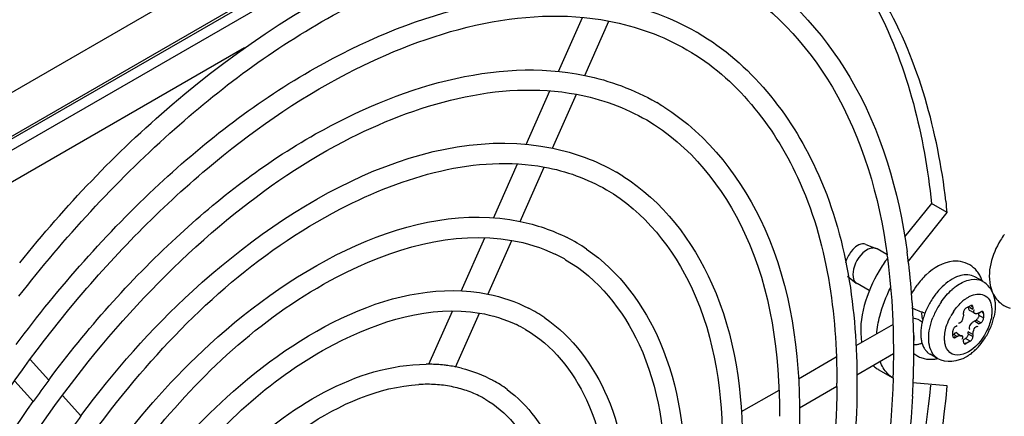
# Model space of a CAD drawing. Header units: inches. Extents: x 0 to 166, y 0 to 117.
# Tile 43 of 80: x 147.162 to 148.896, y 23.761 to 24.46. Entities that reach past the tile are written whole.
import ezdxf

# ---------------------------------------------------------------- set-up
doc = ezdxf.new("R2010")
doc.units = ezdxf.units.IN
doc.header["$LTSCALE"] = 9.105315
doc.header["$MEASUREMENT"] = 0
doc.layers.get('0').update_dxf_attribs({"linetype": 'CONTINUOUS'})

msp = doc.modelspace()

# ---------------------------------------------------------------- linework, layer by layer
at = {"color": 7, "linetype": 'CONTINUOUS'}
for p, q in [((146.4114, 23.8297), (151.3932, 26.7059)), ((151.3904, 26.6994), (146.4085, 23.8232)), ((150.8908, 26.3906), (146.8124, 24.036)), ((148.2788, 24.9847), (147.1072, 24.3083)), ((148.1108, 24.3687), (148.1528, 24.4637)), ((148.1571, 24.3614), (148.1995, 24.4573)), ((148.353, 24.4385), (148.3545, 24.4376)), ((147.5574, 24.4099), (147.1134, 24.1535)), ((148.0537, 24.24), (148.0956, 24.3345)), ((148.1003, 24.2333), (148.1424, 24.3283)), ((148.2824, 24.3144), (148.2836, 24.3137)), ((147.9963, 24.1102), (148.0385, 24.2056)), ((148.0431, 24.1041), (148.0856, 24.2001)), ((148.2115, 24.1917), (148.2127, 24.191)), ((148.7675, 24.136), (148.7201, 24.0771)), ((148.7267, 24.0346), (148.7953, 24.12)), ((148.7953, 24.12), (148.7675, 24.136)), ((147.9392, 23.9815), (147.9809, 24.0756)), ((147.9863, 23.9759), (148.0284, 24.0709)), ((148.6291, 24.055), (148.6261, 24.0514)), ((148.6521, 24.064), (148.6701, 24.0568)), ((148.6716, 24.056), (148.6701, 24.0568)), ((148.6891, 24.0459), (148.6716, 24.056)), ((148.6293, 24.0156), (148.629, 24.0111)), ((148.6302, 24.0202), (148.6293, 24.0156)), ((148.6197, 24.0079), (148.6349, 23.9959)), ((148.629, 24.0111), (148.6293, 24.007)), ((148.8576, 23.9989), (148.8437, 24.0069)), ((148.658, 23.9825), (148.6363, 23.995)), ((147.8822, 23.8527), (147.9237, 23.9464)), ((148.7341, 23.9554), (148.7343, 23.9531)), ((148.7504, 23.946), (148.7501, 23.9412)), ((148.8286, 23.952), (148.8356, 23.956)), ((148.8342, 23.9536), (148.8405, 23.95)), ((148.8354, 23.9476), (148.8437, 23.9428)), ((148.8405, 23.9532), (148.838, 23.9546)), ((148.8405, 23.9532), (148.8405, 23.95)), ((147.9295, 23.8477), (147.9716, 23.9427)), ((148.8226, 23.933), (148.8217, 23.9305)), ((148.8238, 23.9403), (148.8236, 23.9379)), ((148.8238, 23.9403), (148.8238, 23.9435)), ((148.8433, 23.9291), (148.8412, 23.9277)), ((148.8433, 23.9291), (148.846, 23.9307)), ((148.8433, 23.9291), (148.8516, 23.9243)), ((148.8544, 23.9259), (148.846, 23.9307)), ((148.8509, 23.9391), (148.8509, 23.9428)), ((148.8509, 23.9391), (148.8593, 23.9343)), ((148.8516, 23.9435), (148.8544, 23.9451)), ((148.8593, 23.9423), (148.8568, 23.9437)), ((148.8593, 23.9423), (148.8593, 23.9343)), ((148.6997, 23.9229), (148.6343, 23.8852)), ((148.805, 23.903), (148.805, 23.911)), ((148.8099, 23.9194), (148.8126, 23.921)), ((148.8344, 23.9148), (148.835, 23.9141)), ((148.8375, 23.9244), (148.8358, 23.9223)), ((148.8544, 23.9259), (148.8516, 23.9243)), ((148.8126, 23.9018), (148.8064, 23.9054)), ((148.8074, 23.9016), (148.8099, 23.9001)), ((148.8126, 23.9018), (148.8099, 23.9001)), ((148.8122, 23.9074), (148.8205, 23.9025)), ((148.8215, 23.8978), (148.8209, 23.8963)), ((148.8238, 23.8921), (148.8238, 23.8953)), ((148.8241, 23.8963), (148.8273, 23.8981)), ((148.8356, 23.8933), (148.8273, 23.8981)), ((148.8356, 23.8933), (148.8286, 23.8893)), ((148.8405, 23.905), (148.8321, 23.9098)), ((148.8321, 23.9066), (148.8321, 23.9098)), ((148.8321, 23.9066), (148.8405, 23.9018)), ((148.8405, 23.905), (148.8405, 23.9018)), ((148.8262, 23.8907), (148.8286, 23.8893)), ((147.2129, 23.8247), (147.18, 23.8609)), ((148.5994, 23.8651), (148.5332, 23.8268)), ((148.7008, 23.8713), (148.6358, 23.8338)), ((148.7788, 23.8625), (148.7649, 23.8705)), ((148.6734, 23.8438), (148.6996, 23.8287)), ((147.186, 23.7869), (147.1532, 23.8231)), ((148.4984, 23.8068), (148.4326, 23.7688)), ((148.6006, 23.8135), (148.5348, 23.7755)), ((148.7953, 23.8146), (148.7348, 23.82)), ((147.2697, 23.7621), (147.2372, 23.7978))]:
    msp.add_line(p, q, dxfattribs=at)
for points in [[(148.8286, 23.952), (148.8278, 23.9514), (148.827, 23.9507), (148.8263, 23.9499), (148.8256, 23.949), (148.825, 23.948), (148.8245, 23.9469), (148.8241, 23.9458), (148.8239, 23.9447), (148.8238, 23.9435)], [(148.8391, 23.9563), (148.8388, 23.9565), (148.8382, 23.9566), (148.8374, 23.9566), (148.8366, 23.9564), (148.8356, 23.956)], [(148.8405, 23.9532), (148.8404, 23.9541), (148.8402, 23.9549), (148.8399, 23.9556), (148.8394, 23.9561), (148.8391, 23.9563)], [(148.8578, 23.9455), (148.8576, 23.9456), (148.857, 23.9458), (148.8562, 23.9458), (148.8553, 23.9456), (148.8544, 23.9451)], [(148.8593, 23.9423), (148.8592, 23.9433), (148.859, 23.9441), (148.8586, 23.9447), (148.8582, 23.9452), (148.8578, 23.9455)], [(148.8493, 23.934), (148.8486, 23.933), (148.8478, 23.9322), (148.847, 23.9314), (148.846, 23.9307)], [(148.8509, 23.9391), (148.8508, 23.9381), (148.8506, 23.937), (148.8503, 23.936), (148.8498, 23.935), (148.8493, 23.934)], [(148.8544, 23.9259), (148.8553, 23.9265), (148.856, 23.9272), (148.8568, 23.9279), (148.8574, 23.9289), (148.858, 23.9299), (148.8585, 23.9309), (148.8589, 23.932), (148.8591, 23.9331), (148.8593, 23.9343)], [(148.8099, 23.9194), (148.809, 23.9188), (148.8082, 23.9181), (148.8075, 23.9173), (148.8068, 23.9164), (148.8062, 23.9154), (148.8057, 23.9144), (148.8054, 23.9133), (148.8051, 23.9122), (148.805, 23.911)], [(148.805, 23.903), (148.8051, 23.902), (148.8053, 23.9012), (148.8056, 23.9006), (148.806, 23.9001), (148.8064, 23.8998)], [(148.8064, 23.8998), (148.8066, 23.8997), (148.8073, 23.8995), (148.808, 23.8995), (148.8089, 23.8997), (148.8099, 23.9001)], [(148.8305, 23.9014), (148.8298, 23.9005), (148.8291, 23.8996), (148.8282, 23.8988), (148.8273, 23.8981)], [(148.8315, 23.9035), (148.8311, 23.9024), (148.8305, 23.9014)], [(148.8321, 23.9066), (148.832, 23.9055), (148.8318, 23.9045), (148.8315, 23.9035)], [(148.8356, 23.8933), (148.8365, 23.8939), (148.8373, 23.8946), (148.838, 23.8954), (148.8387, 23.8963)], [(148.8387, 23.8963), (148.8393, 23.8973), (148.8397, 23.8984), (148.8401, 23.8995), (148.8403, 23.9006), (148.8405, 23.9018)], [(148.8238, 23.8921), (148.8239, 23.8912), (148.8241, 23.8904), (148.8244, 23.8897), (148.8248, 23.8892), (148.8252, 23.889)], [(148.8252, 23.889), (148.8254, 23.8888), (148.8261, 23.8887), (148.8268, 23.8887), (148.8277, 23.8889), (148.8286, 23.8893)]]:
    msp.add_lwpolyline(points, dxfattribs=at)
for centre, radius, start, end in [((148.1273, 24.0439), 0.4546, 59.7319, 60.0128), ((148.0782, 23.9591), 0.4098, 57.9121, 59.9168), ((148.031, 23.8773), 0.3625, 57.8656, 59.9166), ((147.5398, 23.9871), 1.2625, 6.042, 6.9493), ((147.983, 23.7941), 0.3159, 55.9138, 63.1085), ((149.0095, 23.9972), 0.1415, 143.5034, 148.4948), ((147.6162, 23.8943), 1.1194, 6.9913, 8.039), ((147.9837, 23.7952), 0.2792, 60.0149, 64.3436), ((148.893, 23.8876), 0.2535, 143.2028, 149.1604), ((147.6148, 23.8941), 1.0854, 6.9102, 8.0113), ((147.5159, 23.8832), 1.1849, 2.2076, 6.8589), ((147.5416, 23.8857), 1.1945, 3.6116, 6.9665), ((148.6423, 24.0053), 0.0119, 221.8184, 239.9629), ((148.851, 23.9128), 0.1348, 138.7069, 143.9904), ((148.8439, 23.919), 0.1254, 133.0914, 138.7223), ((148.7996, 23.9807), 0.0603, 17.3935, 24.9371), ((148.8378, 23.9647), 0.0395, 52.7751, 59.9983), ((148.8576, 23.908), 0.1431, 144.0042, 151.3475), ((148.8714, 23.9022), 0.1217, 136.4285, 141.0544), ((148.8682, 23.9119), 0.097, 126.1932, 131.6142), ((148.8371, 23.9638), 0.0406, 38.1197, 52.7177), ((148.8348, 23.9619), 0.0436, 31.0292, 38.1477), ((148.8823, 23.8937), 0.1355, 145.4702, 154.1187), ((148.8792, 23.8958), 0.1318, 141.0393, 145.4822), ((148.8685, 23.9101), 0.0709, 126.9482, 130.0625), ((147.9359, 23.7125), 0.2684, 55.8437, 63.0016), ((147.479, 23.8811), 1.2573, 3.3852, 3.6383), ((147.4511, 23.8796), 1.2852, 2.1778, 3.2816), ((148.8789, 23.8953), 0.1318, 154.1082, 158.6094), ((148.896, 23.8857), 0.1353, 145.6412, 154.3468), ((147.4165, 23.8782), 1.2845, 1.2895, 2.2579), ((147.4142, 23.8781), 1.3222, 1.2292, 2.1786), ((148.8606, 23.9016), 0.1124, 163.3006, 166.747), ((148.8698, 23.8988), 0.122, 158.5948, 163.2738), ((148.8926, 23.8874), 0.1315, 154.3332, 158.7646), ((148.8906, 23.8889), 0.1016, 146.3181, 151.2155), ((148.7953, 23.9412), 0.0285, 343.2734, 353.1139), ((148.7749, 23.9587), 0.1051, 342.1071, 347.454), ((147.9365, 23.7135), 0.2318, 60.0171, 64.471), ((148.826, 23.9065), 0.0774, 176.3563, 179.9593), ((148.8351, 23.906), 0.0865, 173.5986, 176.3724), ((148.8469, 23.9046), 0.0984, 168.1561, 173.5468), ((148.8555, 23.9029), 0.1072, 166.7609, 168.2162), ((148.8583, 23.9049), 0.0285, 126.8862, 136.7268), ((148.7613, 23.9637), 0.1195, 332.2841, 337.0904), ((148.7671, 23.9613), 0.1133, 337.0777, 342.1068), ((147.3824, 23.8774), 1.3185, 0.377, 1.2898), ((147.3842, 23.8775), 1.3522, 0.5257, 1.2302), ((148.761, 23.9637), 0.1198, 322.7572, 327.5506), ((148.7597, 23.9645), 0.1213, 327.5487, 332.2959), ((147.359, 23.8772), 1.3419, 359.9997, 0.3786), ((147.3465, 23.8772), 1.3545, 359.7529, 359.9998), ((147.3052, 23.8775), 1.4312, 357.9813, 359.9889), ((147.3618, 23.8773), 1.3746, 359.9994, 0.5262), ((148.7377, 23.9155), 0.0286, 289.685, 297.5605), ((148.7782, 23.9475), 0.0961, 309.476, 312.5671), ((148.7741, 23.952), 0.1022, 312.5571, 314.7509), ((148.7701, 23.956), 0.1079, 314.7576, 317.8162), ((148.7649, 23.9607), 0.1149, 317.8306, 322.7708), ((147.3136, 23.8775), 1.3874, 358.5912, 359.7493), ((148.7658, 23.9092), 0.0476, 231.5057, 237.0894), ((148.7661, 23.9097), 0.0483, 237.0842, 246.1644), ((148.7657, 23.9086), 0.0471, 246.1321, 256.3891), ((148.7782, 23.8935), 0.0266, 227.2465, 239.9789), ((148.7656, 23.9218), 0.0603, 275.6171, 281.9862), ((148.7824, 23.9424), 0.0896, 306.7077, 309.4715), ((147.879, 23.5709), 0.2821, 88.8718, 90.2876), ((147.8794, 23.5853), 0.2676, 83.5859, 88.9036), ((147.8808, 23.5993), 0.2536, 81.5858, 83.5528), ((147.882, 23.607), 0.2458, 78.8158, 81.5895), ((147.8834, 23.6144), 0.2383, 76.3543, 78.8136), ((148.6987, 23.8875), 0.0505, 227.4379, 231.2483), ((148.6981, 23.8867), 0.0494, 231.2507, 239.8801), ((147.2719, 23.8784), 1.4291, 357.9797, 358.5939), ((148.8113, 22.6375), 1.991, 143.397, 144.7289), ((147.8893, 23.6315), 0.2201, 53.5345, 61.251), ((147.2524, 23.8791), 1.484, 357.7549, 357.9921), ((147.8788, 23.5692), 0.2483, 86.4346, 93.2016), ((147.8805, 23.5976), 0.2199, 79.0788, 86.4262), ((147.8844, 23.6181), 0.1989, 71.1544, 79.0538), ((147.379, 23.8194), 1.2217, 359.726, 359.9998), ((147.2249, 23.8802), 1.5116, 356.8319, 357.7528), ((147.888, 23.6291), 0.1874, 62.867, 71.1158), ((147.8894, 23.632), 0.1842, 60.1144, 62.8366), ((148.6759, 22.715), 1.7532, 143.3295, 144.8422)]:
    msp.add_arc(centre, radius, start, end, dxfattribs=at)
for points, knots in [([(148.793, 24.1398), (148.7781, 24.2621), (148.7186, 24.4893), (148.5555, 24.6671), (148.4645, 24.7196)], [0, 0, 0, 0, 0.539466, 1, 1, 1, 1]), ([(148.4743, 24.7119), (148.5578, 24.6541), (148.7027, 24.4739), (148.7549, 24.2544), (148.7675, 24.136)], [0, 0, 0, 0, 0.460425, 1, 1, 1, 1]), ([(147.1618, 24.0316), (147.2429, 24.1319), (147.5283, 24.4365), (147.977, 24.6788), (148.2689, 24.6192)], [0, 0, 0, 0, 0.302294, 1, 1, 1, 1]), ([(147.1602, 23.9725), (147.2402, 24.0756), (147.4104, 24.2607), (147.755, 24.5195), (148.0746, 24.6207), (148.2564, 24.5856)], [0, 0, 0, 0, 0.30094, 0.573389, 1, 1, 1, 1]), ([(148.4273, 24.5593), (148.5082, 24.5121), (148.6529, 24.3569), (148.7096, 24.1577), (148.7247, 24.0508)], [0, 0, 0, 0, 0.464716, 1, 1, 1, 1]), ([(147.1557, 23.8877), (147.2307, 23.9889), (147.392, 24.1709), (147.723, 24.4276), (148.0368, 24.5275), (148.2143, 24.4906)], [0, 0, 0, 0, 0.298619, 0.570246, 1, 1, 1, 1]), ([(148.4078, 24.5296), (148.4841, 24.4855), (148.6218, 24.3377), (148.6752, 24.148), (148.6896, 24.0454)], [0, 0, 0, 0, 0.459591, 1, 1, 1, 1]), ([(146.7738, 22.7441), (146.7738, 22.9559), (146.8819, 23.3986), (147.1676, 23.8809), (147.4785, 24.1983), (147.776, 24.4083), (148.0456, 24.4868), (148.1996, 24.4574)], [0, 0, 0, 0, 0.261629, 0.547914, 0.683737, 0.806366, 1, 1, 1, 1]), ([(148.3564, 24.4365), (148.4478, 24.3832), (148.6046, 24.1865), (148.6362, 23.9474), (148.6362, 23.8194)], [0, 0, 0, 0, 0.452498, 1, 1, 1, 1]), ([(148.3369, 24.4069), (148.4227, 24.3573), (148.5715, 24.1699), (148.6007, 23.9425), (148.6007, 23.8194)], [0, 0, 0, 0, 0.445841, 1, 1, 1, 1]), ([(147.2129, 23.8247), (147.2798, 23.9148), (147.4236, 24.0768), (147.7189, 24.3054), (147.9987, 24.3943), (148.1571, 24.3616)], [0, 0, 0, 0, 0.298385, 0.569853, 1, 1, 1, 1]), ([(146.8747, 22.8024), (146.8747, 22.9908), (146.9708, 23.3846), (147.2249, 23.8139), (147.5013, 24.0966), (147.7658, 24.2837), (148.0054, 24.3541), (148.1424, 24.3284)], [0, 0, 0, 0, 0.261582, 0.547909, 0.683778, 0.806453, 1, 1, 1, 1]), ([(148.2959, 24.3063), (148.3747, 24.257), (148.5079, 24.0824), (148.5353, 23.8732), (148.5353, 23.7611)], [0, 0, 0, 0, 0.453395, 1, 1, 1, 1]), ([(147.2697, 23.7621), (147.3285, 23.8411), (147.5371, 24.0808), (147.8779, 24.2791), (148.1004, 24.2334)], [0, 0, 0, 0, 0.302603, 1, 1, 1, 1]), ([(148.2659, 24.2831), (148.342, 24.239), (148.4739, 24.0725), (148.4998, 23.8706), (148.4998, 23.7611)], [0, 0, 0, 0, 0.445424, 1, 1, 1, 1]), ([(146.9749, 22.8602), (146.9749, 23.0254), (147.0587, 23.3711), (147.3231, 23.8131), (147.6689, 24.1334), (147.9655, 24.2222), (148.0857, 24.2002)], [0, 0, 0, 0, 0.261832, 0.54855, 0.806326, 1, 1, 1, 1]), ([(148.2238, 24.1843), (148.2933, 24.1407), (148.4109, 23.9867), (148.435, 23.802), (148.435, 23.7033)], [0, 0, 0, 0, 0.453863, 1, 1, 1, 1]), ([(148.195, 24.1603), (148.2615, 24.1218), (148.3769, 23.976), (148.3996, 23.7992), (148.3996, 23.7033)], [0, 0, 0, 0, 0.444871, 1, 1, 1, 1]), ([(147.3268, 23.699), (147.3776, 23.767), (147.5576, 23.9734), (147.8513, 24.1434), (148.0432, 24.1044)], [0, 0, 0, 0, 0.302185, 1, 1, 1, 1]), ([(147.0758, 22.9185), (147.0758, 23.0603), (147.1477, 23.3571), (147.3745, 23.7369), (147.671, 24.0123), (147.9253, 24.0895), (148.0285, 24.0711)], [0, 0, 0, 0, 0.261748, 0.54853, 0.806465, 1, 1, 1, 1]), ([(148.1601, 24.0557), (148.2178, 24.0166), (148.3139, 23.8845), (148.3341, 23.7285), (148.3341, 23.645)], [0, 0, 0, 0, 0.455069, 1, 1, 1, 1]), ([(148.6701, 24.0568), (148.668, 24.0576), (148.6629, 24.0581), (148.6582, 24.0564), (148.6558, 24.0553)], [0, 0, 0, 0, 0.458498, 1, 1, 1, 1]), ([(148.1232, 24.037), (148.1802, 24.0041), (148.2793, 23.879), (148.2987, 23.7274), (148.2987, 23.645)], [0, 0, 0, 0, 0.444095, 1, 1, 1, 1]), ([(148.8147, 24.0342), (148.8131, 24.0343), (148.8101, 24.0345), (148.807, 24.0343), (148.8055, 24.0342)], [0, 0, 0, 0, 0.498224, 1, 1, 1, 1]), ([(148.8501, 24.0135), (148.8493, 24.0147), (148.8476, 24.0169), (148.8458, 24.0191), (148.8448, 24.0201)], [0, 0, 0, 0, 0.500376, 1, 1, 1, 1]), ([(147.3836, 23.6364), (147.4263, 23.6933), (147.5781, 23.8666), (147.8249, 24.0087), (147.9864, 23.9763)], [0, 0, 0, 0, 0.301623, 1, 1, 1, 1]), ([(148.6293, 24.007), (148.6296, 24.0052), (148.6304, 24.0017), (148.6323, 23.9986), (148.6334, 23.9974)], [0, 0, 0, 0, 0.530755, 1, 1, 1, 1]), ([(148.8189, 24.0092), (148.8177, 24.0089), (148.8153, 24.0081), (148.8129, 24.0072), (148.8117, 24.0067)], [0, 0, 0, 0, 0.490599, 1, 1, 1, 1]), ([(148.8543, 24.0061), (148.8537, 24.0074), (148.8524, 24.0099), (148.8509, 24.0123), (148.8501, 24.0135)], [0, 0, 0, 0, 0.501522, 1, 1, 1, 1]), ([(148.8521, 24.0013), (148.8531, 24.001), (148.8549, 24.0003), (148.8567, 23.9994), (148.8576, 23.9989)], [0, 0, 0, 0, 0.502188, 1, 1, 1, 1]), ([(148.8723, 23.9865), (148.8727, 23.9851), (148.8736, 23.9823), (148.8748, 23.9795), (148.8754, 23.9782)], [0, 0, 0, 0, 0.501783, 1, 1, 1, 1]), ([(148.8259, 23.9667), (148.8274, 23.9678), (148.8304, 23.9699), (148.8335, 23.9717), (148.8351, 23.9725)], [0, 0, 0, 0, 0.513209, 1, 1, 1, 1]), ([(148.8351, 23.9725), (148.8361, 23.973), (148.8381, 23.9739), (148.8402, 23.9746), (148.8412, 23.975)], [0, 0, 0, 0, 0.510434, 1, 1, 1, 1]), ([(148.8412, 23.975), (148.8488, 23.9774), (148.8695, 23.9756), (148.8739, 23.9556), (148.8739, 23.9468)], [0, 0, 0, 0, 0.472236, 1, 1, 1, 1]), ([(148.8784, 23.968), (148.8788, 23.9659), (148.8795, 23.9615), (148.8796, 23.957), (148.8796, 23.9548)], [0, 0, 0, 0, 0.494462, 1, 1, 1, 1]), ([(147.176, 22.9764), (147.176, 23.0949), (147.236, 23.3432), (147.4255, 23.6612), (147.6732, 23.892), (147.8853, 23.9576), (147.9717, 23.9429)], [0, 0, 0, 0, 0.261622, 0.548483, 0.806638, 1, 1, 1, 1]), ([(148.8321, 23.9548), (148.8321, 23.9541), (148.8322, 23.9527), (148.8325, 23.9513), (148.8327, 23.9506)], [0, 0, 0, 0, 0.49563, 1, 1, 1, 1]), ([(148.8327, 23.9506), (148.8329, 23.9498), (148.8334, 23.9484), (148.8343, 23.9471), (148.8349, 23.9468)], [0, 0, 0, 0, 0.549104, 1, 1, 1, 1]), ([(148.8433, 23.942), (148.8425, 23.9424), (148.8413, 23.9451), (148.8426, 23.9475), (148.8434, 23.949)], [0, 0, 0, 0, 0.343148, 1, 1, 1, 1]), ([(148.8739, 23.9468), (148.8739, 23.9455), (148.8738, 23.9429), (148.8735, 23.9403), (148.8734, 23.939)], [0, 0, 0, 0, 0.489985, 1, 1, 1, 1]), ([(148.0866, 23.9346), (148.1355, 23.9014), (148.2168, 23.7897), (148.2339, 23.6576), (148.2339, 23.5871)], [0, 0, 0, 0, 0.455876, 1, 1, 1, 1]), ([(148.7501, 23.9412), (148.7501, 23.9394), (148.7504, 23.9359), (148.7514, 23.9325), (148.7521, 23.931)], [0, 0, 0, 0, 0.527368, 1, 1, 1, 1]), ([(148.8217, 23.9305), (148.8212, 23.9295), (148.8204, 23.9278), (148.819, 23.9264), (148.8182, 23.926)], [0, 0, 0, 0, 0.538363, 1, 1, 1, 1]), ([(148.8516, 23.9435), (148.8502, 23.9428), (148.8476, 23.9417), (148.8444, 23.9413), (148.8433, 23.942)], [0, 0, 0, 0, 0.548025, 1, 1, 1, 1]), ([(148.0524, 23.9143), (148.0998, 23.8869), (148.1823, 23.7825), (148.1985, 23.656), (148.1985, 23.5871)], [0, 0, 0, 0, 0.443057, 1, 1, 1, 1]), ([(148.8182, 23.926), (148.8177, 23.9257), (148.8166, 23.9253), (148.8155, 23.9255), (148.8149, 23.9257)], [0, 0, 0, 0, 0.482326, 1, 1, 1, 1]), ([(148.8666, 23.9154), (148.8599, 23.9002), (148.8464, 23.8817), (148.8274, 23.8717), (148.823, 23.8703)], [0, 0, 0, 0, 0.783344, 1, 1, 1, 1]), ([(148.8358, 23.9223), (148.8349, 23.9211), (148.8334, 23.9188), (148.8337, 23.9158), (148.8344, 23.9148)], [0, 0, 0, 0, 0.55234, 1, 1, 1, 1]), ([(148.7362, 23.8942), (148.737, 23.8963), (148.7375, 23.9015), (148.7364, 23.9065), (148.7355, 23.9091)], [0, 0, 0, 0, 0.454263, 1, 1, 1, 1]), ([(148.7486, 23.9066), (148.7486, 23.9051), (148.7487, 23.9023), (148.7489, 23.8995), (148.7491, 23.8982)], [0, 0, 0, 0, 0.508295, 1, 1, 1, 1]), ([(148.7491, 23.8982), (148.7493, 23.8969), (148.7497, 23.8944), (148.7503, 23.892), (148.7506, 23.8908)], [0, 0, 0, 0, 0.508933, 1, 1, 1, 1]), ([(148.763, 23.8904), (148.7628, 23.8917), (148.7626, 23.8945), (148.7625, 23.8972), (148.7625, 23.8985)], [0, 0, 0, 0, 0.492012, 1, 1, 1, 1]), ([(148.7923, 23.8851), (148.7917, 23.8872), (148.7907, 23.8916), (148.7904, 23.8962), (148.7904, 23.8985)], [0, 0, 0, 0, 0.480097, 1, 1, 1, 1]), ([(148.8126, 23.9082), (148.812, 23.9086), (148.8097, 23.9086), (148.8083, 23.9068), (148.8075, 23.9059)], [0, 0, 0, 0, 0.37107, 1, 1, 1, 1]), ([(148.8126, 23.9018), (148.814, 23.9025), (148.8166, 23.9036), (148.8198, 23.9039), (148.821, 23.9033)], [0, 0, 0, 0, 0.548025, 1, 1, 1, 1]), ([(148.821, 23.9033), (148.8214, 23.9031), (148.8221, 23.9024), (148.8223, 23.9014), (148.8223, 23.9009)], [0, 0, 0, 0, 0.456418, 1, 1, 1, 1]), ([(148.8223, 23.9009), (148.8223, 23.9004), (148.8221, 23.8994), (148.8218, 23.8983), (148.8215, 23.8978)], [0, 0, 0, 0, 0.436081, 1, 1, 1, 1]), ([(148.7473, 23.8886), (148.7455, 23.888), (148.7418, 23.8871), (148.738, 23.8868), (148.7362, 23.8869)], [0, 0, 0, 0, 0.50442, 1, 1, 1, 1]), ([(148.7506, 23.8908), (148.7509, 23.8897), (148.7516, 23.8875), (148.7524, 23.8853), (148.7529, 23.8843)], [0, 0, 0, 0, 0.50921, 1, 1, 1, 1]), ([(148.7529, 23.8843), (148.7538, 23.8823), (148.7559, 23.8786), (148.7587, 23.8754), (148.7602, 23.874)], [0, 0, 0, 0, 0.514455, 1, 1, 1, 1]), ([(148.823, 23.8703), (148.8169, 23.8684), (148.8027, 23.8676), (148.7942, 23.8793), (148.7923, 23.8851)], [0, 0, 0, 0, 0.509298, 1, 1, 1, 1]), ([(148.8359, 23.8706), (148.8347, 23.8697), (148.8322, 23.8679), (148.8295, 23.8663), (148.8282, 23.8655)], [0, 0, 0, 0, 0.504043, 1, 1, 1, 1]), ([(147.4404, 23.5738), (147.4713, 23.6147), (147.5854, 23.745), (147.7532, 23.8523), (147.8776, 23.8529)], [0, 0, 0, 0, 0.291714, 1, 1, 1, 1]), ([(148.7001, 23.8281), (148.693, 23.6281), (148.5954, 23.2125), (148.3949, 22.8395), (148.2673, 22.6619)], [0, 0, 0, 0, 0.477864, 1, 1, 1, 1]), ([(148.6996, 23.8287), (148.6979, 23.8298), (148.6946, 23.8322), (148.6915, 23.835), (148.6901, 23.8365)], [0, 0, 0, 0, 0.496943, 1, 1, 1, 1]), ([(147.2763, 23.0342), (147.2763, 23.1228), (147.3183, 23.309), (147.4542, 23.5544), (147.6377, 23.7422), (147.7937, 23.8132), (147.8649, 23.8171)], [0, 0, 0, 0, 0.254041, 0.534591, 0.795388, 1, 1, 1, 1]), ([(148.0201, 23.8085), (148.0387, 23.7948), (148.1119, 23.7201), (148.1337, 23.6089), (148.1337, 23.5293)], [0, 0, 0, 0, 0.225048, 1, 1, 1, 1]), ([(148.6007, 23.8135), (148.5998, 23.6281), (148.5146, 23.2388), (148.3295, 22.8903), (148.2102, 22.7241)], [0, 0, 0, 0, 0.475483, 1, 1, 1, 1]), ([(148.2223, 22.4792), (148.3808, 22.6756), (148.6356, 23.1001), (148.7731, 23.5788), (148.7953, 23.8146)], [0, 0, 0, 0, 0.515798, 1, 1, 1, 1]), ([(148.6362, 23.8194), (148.6362, 23.6293), (148.5502, 23.2303), (148.3609, 22.8734), (148.239, 22.7034)], [0, 0, 0, 0, 0.476066, 1, 1, 1, 1]), ([(148.766, 23.8161), (148.7558, 23.7166), (148.678, 23.297), (148.4877, 22.9014), (148.3, 22.6352)], [0, 0, 0, 0, 0.234932, 1, 1, 1, 1]), ([(147.9812, 23.7917), (148.0191, 23.7699), (148.0854, 23.6862), (148.0983, 23.5847), (148.0983, 23.5293)], [0, 0, 0, 0, 0.441458, 1, 1, 1, 1]), ([(148.7341, 23.7967), (148.7231, 23.597), (148.6219, 23.1852), (148.4211, 22.815), (148.2946, 22.6392)], [0, 0, 0, 0, 0.480088, 1, 1, 1, 1]), ([(146.8392, 22.8024), (146.8392, 22.9698), (146.9141, 23.3214), (147.0793, 23.6367), (147.1857, 23.7872)], [0, 0, 0, 0, 0.475968, 1, 1, 1, 1]), ([(148.5353, 23.7611), (148.5353, 23.5888), (148.4563, 23.2273), (148.2829, 22.9048), (148.1712, 22.7518)], [0, 0, 0, 0, 0.476318, 1, 1, 1, 1])]:
    msp.add_open_spline(points, degree=3, knots=knots, dxfattribs=at)
for points in [[(148.2143, 24.4906), (148.2627, 24.4806), (148.3101, 24.463), (148.353, 24.4385)], [(148.1996, 24.4574), (148.2475, 24.4483), (148.2947, 24.4313), (148.3369, 24.4069)], [(148.1571, 24.3616), (148.2008, 24.3526), (148.2437, 24.3367), (148.2824, 24.3144)], [(148.1424, 24.3284), (148.1855, 24.3203), (148.228, 24.305), (148.2659, 24.2831)], [(148.1004, 24.2334), (148.1391, 24.2255), (148.1772, 24.2114), (148.2115, 24.1917)], [(148.0857, 24.2002), (148.1238, 24.1932), (148.1614, 24.1798), (148.195, 24.1603)], [(148.0432, 24.1044), (148.0718, 24.0986), (148.0999, 24.089), (148.1259, 24.0758)], [(148.0285, 24.0711), (148.0547, 24.0665), (148.0806, 24.0584), (148.1046, 24.0468)], [(148.6521, 24.064), (148.6445, 24.0672), (148.6346, 24.0611), (148.6291, 24.055)], [(148.8888, 24.0712), (148.8738, 24.0466), (148.864, 24.014), (148.8723, 23.9865)], [(148.6261, 24.0514), (148.6217, 24.0456), (148.6181, 24.0389), (148.616, 24.0319)], [(148.6558, 24.0553), (148.6428, 24.0489), (148.6334, 24.0343), (148.6302, 24.0202)], [(148.8055, 24.0342), (148.7879, 24.0326), (148.7711, 24.0226), (148.7582, 24.0106)], [(148.8448, 24.0201), (148.837, 24.028), (148.8257, 24.0333), (148.8147, 24.0342)], [(148.6753, 24.0176), (148.6639, 23.9984), (148.6548, 23.9776), (148.6491, 23.9561)], [(148.8117, 24.0067), (148.8009, 24.0022), (148.7913, 23.9946), (148.7832, 23.9861)], [(148.8109, 23.9902), (148.8175, 23.995), (148.8248, 23.999), (148.8326, 24.0011)], [(148.8437, 24.0069), (148.8365, 24.011), (148.8269, 24.0113), (148.8189, 24.0092)], [(148.8326, 24.0011), (148.8389, 24.0028), (148.8459, 24.0032), (148.8521, 24.0013)], [(148.6763, 23.9378), (148.6807, 23.9551), (148.6874, 23.972), (148.6956, 23.9879)], [(148.7843, 23.9621), (148.7899, 23.9703), (148.7964, 23.9779), (148.8038, 23.9845)], [(148.8721, 23.9844), (148.8752, 23.9794), (148.8772, 23.9737), (148.8784, 23.968)], [(147.9864, 23.9763), (148.0111, 23.9713), (148.0353, 23.963), (148.0578, 23.9516)], [(148.806, 23.9453), (148.8107, 23.9523), (148.8164, 23.9589), (148.8229, 23.9643)], [(148.8754, 23.9782), (148.8789, 23.9707), (148.8844, 23.9637), (148.8912, 23.9588)], [(148.6491, 23.9561), (148.6435, 23.9351), (148.6408, 23.9125), (148.6445, 23.891)], [(148.7342, 23.9516), (148.7412, 23.948), (148.7486, 23.9451), (148.7563, 23.9434)], [(148.8796, 23.9548), (148.8796, 23.9485), (148.8788, 23.9421), (148.8775, 23.9359)], [(148.8912, 23.9588), (148.8957, 23.9556), (148.9009, 23.9531), (148.9062, 23.9516)], [(147.9717, 23.9429), (147.994, 23.9392), (148.016, 23.9324), (148.0364, 23.9227)], [(148.671, 23.906), (148.6718, 23.9167), (148.6737, 23.9274), (148.6763, 23.9378)], [(148.7347, 23.9344), (148.7407, 23.9337), (148.7466, 23.9312), (148.7513, 23.9275)], [(148.7644, 23.9163), (148.7657, 23.9227), (148.7676, 23.9289), (148.77, 23.935)], [(148.7945, 23.922), (148.7964, 23.9274), (148.7988, 23.9328), (148.8015, 23.9378)], [(148.8734, 23.939), (148.8723, 23.9309), (148.8699, 23.9229), (148.8666, 23.9154)], [(148.7625, 23.8985), (148.7625, 23.9045), (148.7632, 23.9104), (148.7644, 23.9163)], [(148.7904, 23.8985), (148.7904, 23.9065), (148.792, 23.9144), (148.7945, 23.922)], [(148.8405, 23.905), (148.8405, 23.9107), (148.8439, 23.9214), (148.8493, 23.9196)], [(148.7788, 23.8625), (148.7696, 23.8678), (148.7643, 23.8798), (148.763, 23.8904)], [(148.7546, 23.8629), (148.7601, 23.8615), (148.7659, 23.8612), (148.7715, 23.8618)], [(148.8282, 23.8655), (148.814, 23.8572), (148.7931, 23.8542), (148.7788, 23.8625)], [(147.9396, 23.8459), (147.9589, 23.8412), (147.9778, 23.834), (147.9951, 23.8245)], [(148.6901, 23.8365), (148.6844, 23.8424), (148.68, 23.8498), (148.677, 23.8575)]]:
    msp.add_open_spline(points, degree=3, dxfattribs=at)

doc.saveas('drawing.dxf')
